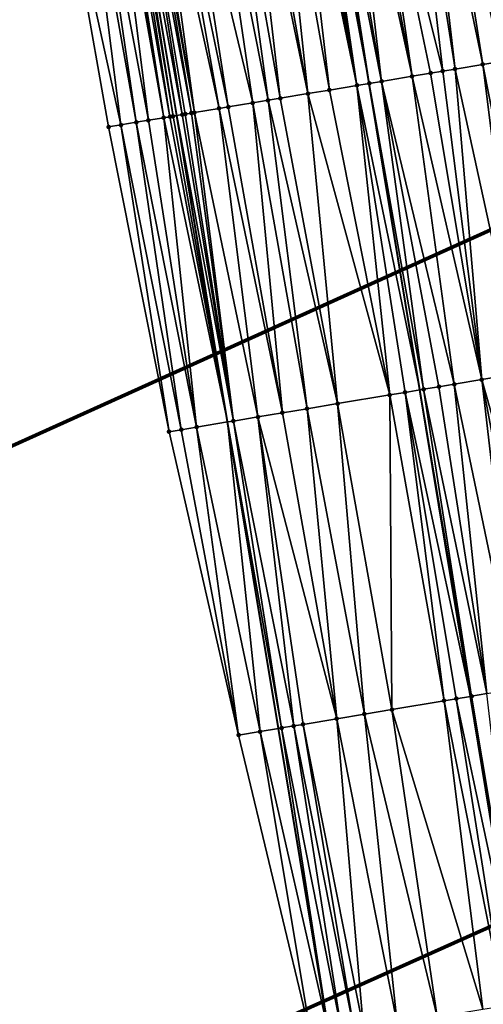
# Model space of a CAD drawing. Header units: feet. Extents: x 2004186 to 2014793, y 836912 to 864902.
# Tile 22 of 256: x 2010908 to 2010938, y 837521 to 837585. Entities that reach past the tile are written whole.
import ezdxf

# ---------------------------------------------------------------- set-up
doc = ezdxf.new("R2010")
doc.units = ezdxf.units.FT
doc.header["$LTSCALE"] = 100
doc.header["$MEASUREMENT"] = 0
for name, color, linetype, lineweight in [('EP_Travel Lane', 5, 'Continuous', 40), ('GPL_Skip Line', 2, 'Continuous', 40), ('Notes', 4, 'Continuous', 0), ('Road Shots', 4, 'Continuous', 200), ('Road X-Section', 30, 'Continuous', 13)]:
    doc.layers.add(name, color=color, linetype=linetype, lineweight=lineweight)
doc.layers.add('I-77 SB_MM21-27-Surface-Border', color=7, linetype='Continuous')
doc.layers.add('I-77 SB_MM21-27-Surface-TIN', color=7, linetype='Continuous')

msp = doc.modelspace()

# ---------------------------------------------------------------- linework, layer by layer
at = {"layer": 'EP_Travel Lane'}
msp.add_polyline3d([(2010934.595256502, 837479.98617953, 351.5095648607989), (2010931.323510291, 837499.6887001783, 351.5417266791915), (2010928.054911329, 837519.4116545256, 351.5530203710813), (2010924.784996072, 837539.1425514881, 351.5613561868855), (2010921.515091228, 837558.8733856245, 351.5376361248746), (2010918.245373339, 837578.6030916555, 351.493006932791), (2010914.975484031, 837598.3338320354, 351.4344561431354), (2010911.705569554, 837618.0647242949, 351.3855300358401), (2010908.435665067, 837637.7955562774, 351.3342237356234), (2010905.162015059, 837657.5489889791, 351.2770299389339), (2010901.890544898, 837677.2892683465, 351.1922189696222), (2010898.620572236, 837697.0205116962, 351.1196081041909), (2010895.352726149, 837716.7389231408, 351.0112128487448), (2010892.082841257, 837736.4696368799, 350.9209208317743), (2010888.813325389, 837756.1981239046, 350.8189200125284), (2010885.543807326, 837775.9266241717, 350.6922264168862)], dxfattribs=at)
at = {"layer": 'GPL_Skip Line'}
msp.add_polyline3d([(2010946.897765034, 837482.0225413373, 351.7877070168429), (2010943.645469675, 837501.7424941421, 351.8006070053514), (2010940.391590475, 837521.4720504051, 351.8050462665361), (2010937.137066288, 837541.2055174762, 351.8023255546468), (2010933.882546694, 837560.9389566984, 351.8016313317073), (2010930.615729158, 837580.6697975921, 351.7622601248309), (2010927.343612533, 837600.4002125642, 351.7057368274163), (2010924.070395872, 837620.130545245, 351.6655282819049), (2010920.797191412, 837639.8608043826, 351.6059830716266), (2010917.522157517, 837659.6020910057, 351.5433432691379), (2010914.248178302, 837679.3370202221, 351.4728616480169), (2010910.974966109, 837699.0673259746, 351.3733030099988), (2010907.701997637, 837718.7915268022, 351.2996985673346), (2010904.425841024, 837738.520959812, 351.1721245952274), (2010901.149288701, 837758.2493917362, 351.077696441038), (2010897.872761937, 837777.977667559, 350.930704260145)], dxfattribs=at)
at = {"layer": 'I-77 SB_MM21-27-Surface-Border', "color": 3, "linetype": 'ByBlock', "lineweight": -2}
msp.add_polyline3d([(2010934.095683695, 837479.9034819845, 351.5309226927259), (2010931.06335951, 837499.6453453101, 351.5206884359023), (2010926.899782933, 837519.2187313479, 351.5075463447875), (2010922.224280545, 837538.7148753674, 351.4738152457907), (2010917.746058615, 837558.2438892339, 351.4262839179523), (2010913.859885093, 837577.870273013, 351.3438778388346), (2010910.36802058, 837597.5639048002, 351.2805386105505), (2010907.07338901, 837617.290690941, 351.2332985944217), (2010903.581510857, 837636.9844043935, 351.1643933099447), (2010900.498234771, 837656.7741057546, 351.107022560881), (2010897.424138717, 837676.5488722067, 351.0348253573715), (2010894.353970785, 837696.313417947, 350.9750286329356), (2010891.481363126, 837716.0952570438, 350.8900562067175), (2010889.586048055, 837736.0545136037, 350.8431111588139), (2010886.30749282, 837755.7813002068, 350.7307094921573), (2010883.818105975, 837775.6392728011, 350.6272637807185), (2010882.155285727, 837795.6378595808, 350.543352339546)], dxfattribs=at)
at = {"layer": 'I-77 SB_MM21-27-Surface-TIN', "color": 128, "linetype": 'ByBlock', "lineweight": -2}
for points in [[(2010937.985215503, 837602.1780729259, 351.9155998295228), (2010936.012558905, 837601.8484883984, 351.8698282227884), (2010941.082558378, 837582.4184662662, 351.9836764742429)], [(2010933.053567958, 837601.3541478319, 351.8147990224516), (2010930.489112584, 837600.9256987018, 351.759342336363), (2010935.361848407, 837581.462706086, 351.8570207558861)], [(2010933.842633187, 837601.4859661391, 351.8272749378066), (2010933.053567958, 837601.3541478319, 351.8147990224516), (2010936.15091073, 837581.5945417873, 351.8771646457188)], [(2010933.053567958, 837601.3541478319, 351.8147990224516), (2010935.361848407, 837581.462706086, 351.8570207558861), (2010936.15091073, 837581.5945417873, 351.8771646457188)], [(2010934.828963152, 837601.6507484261, 351.8464074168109), (2010933.842633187, 837601.4859661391, 351.8272749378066), (2010937.926305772, 837581.8911432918, 351.9110029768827)], [(2010933.842633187, 837601.4859661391, 351.8272749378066), (2010936.15091073, 837581.5945417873, 351.8771646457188), (2010937.926305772, 837581.8911432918, 351.9110029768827)], [(2010936.012558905, 837601.8484883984, 351.8698282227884), (2010934.828963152, 837601.6507484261, 351.8464074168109), (2010939.109900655, 837582.0888884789, 351.9378856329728)], [(2010934.828963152, 837601.6507484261, 351.8464074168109), (2010937.926305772, 837581.8911432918, 351.9110029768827), (2010939.109900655, 837582.0888884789, 351.9378856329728)], [(2010936.012558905, 837601.8484883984, 351.8698282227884), (2010939.109900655, 837582.0888884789, 351.9378856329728), (2010941.082558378, 837582.4184662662, 351.9836764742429)], [(2010929.108248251, 837600.6950177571, 351.7379204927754), (2010928.121916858, 837600.5302440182, 351.7220040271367), (2010931.416525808, 837580.8035933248, 351.7824991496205)], [(2010929.700048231, 837600.7938751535, 351.7448946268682), (2010929.108248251, 837600.6950177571, 351.7379204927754), (2010933.389188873, 837581.133139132, 351.8155467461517)], [(2010929.108248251, 837600.6950177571, 351.7379204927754), (2010931.416525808, 837580.8035933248, 351.7824991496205), (2010933.389188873, 837581.133139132, 351.8155467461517)], [(2010930.489112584, 837600.9256987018, 351.759342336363), (2010929.700048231, 837600.7938751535, 351.7448946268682), (2010933.389188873, 837581.133139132, 351.8155467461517)], [(2010930.489112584, 837600.9256987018, 351.759342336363), (2010934.57278483, 837581.3308778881, 351.8398667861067), (2010935.361848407, 837581.462706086, 351.8570207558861)], [(2010930.489112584, 837600.9256987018, 351.759342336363), (2010933.389188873, 837581.133139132, 351.8155467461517), (2010934.57278483, 837581.3308778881, 351.8398667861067)], [(2010925.75472781, 837600.1347493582, 351.6696261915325), (2010924.571135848, 837599.9369866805, 351.6376633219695), (2010928.063008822, 837580.2433042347, 351.7019244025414)], [(2010926.149258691, 837600.2006688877, 351.6797677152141), (2010925.75472781, 837600.1347493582, 351.6696261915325), (2010929.838399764, 837580.5399302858, 351.7455440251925)], [(2010925.75472781, 837600.1347493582, 351.6696261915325), (2010928.063008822, 837580.2433042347, 351.7019244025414), (2010929.838399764, 837580.5399302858, 351.7455440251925)], [(2010926.543791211, 837600.2665786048, 351.6862176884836), (2010926.149258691, 837600.2006688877, 351.6797677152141), (2010929.838399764, 837580.5399302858, 351.7455440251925)], [(2010926.93832075, 837600.332506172, 351.6993830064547), (2010926.543791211, 837600.2665786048, 351.6862176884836), (2010929.838399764, 837580.5399302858, 351.7455440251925)], [(2010926.93832075, 837600.332506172, 351.6993830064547), (2010930.615729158, 837580.6697975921, 351.7622601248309), (2010927.343612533, 837600.4002125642, 351.7057368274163)], [(2010926.93832075, 837600.332506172, 351.6993830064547), (2010929.838399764, 837580.5399302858, 351.7455440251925), (2010930.615729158, 837580.6697975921, 351.7622601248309)], [(2010927.530119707, 837600.4313696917, 351.7086607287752), (2010927.343612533, 837600.4002125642, 351.7057368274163), (2010930.627463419, 837580.6717580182, 351.7625124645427)], [(2010930.627463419, 837580.6717580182, 351.7625124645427), (2010927.343612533, 837600.4002125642, 351.7057368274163), (2010930.615729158, 837580.6697975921, 351.7622601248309)], [(2010928.121916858, 837600.5302440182, 351.7220040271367), (2010927.530119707, 837600.4313696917, 351.7086607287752), (2010931.416525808, 837580.8035933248, 351.7824991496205)], [(2010927.530119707, 837600.4313696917, 351.7086607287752), (2010930.627463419, 837580.6717580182, 351.7625124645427), (2010931.416525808, 837580.8035933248, 351.7824991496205)], [(2010921.414879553, 837599.4096857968, 351.5773554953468), (2010920.231281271, 837599.2119609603, 351.5596288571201), (2010924.117687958, 837579.5841810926, 351.6232663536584)], [(2010922.598475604, 837599.607423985, 351.6001052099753), (2010921.414879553, 837599.4096857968, 351.5773554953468), (2010924.906753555, 837579.7159971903, 351.6355987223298)], [(2010921.414879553, 837599.4096857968, 351.5773554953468), (2010924.117687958, 837579.5841810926, 351.6232663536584), (2010924.906753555, 837579.7159971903, 351.6355987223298)], [(2010923.19027264, 837599.7062990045, 351.6137092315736), (2010922.598475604, 837599.607423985, 351.6001052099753), (2010926.682146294, 837580.012612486, 351.6749325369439)], [(2010922.598475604, 837599.607423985, 351.6001052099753), (2010924.906753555, 837579.7159971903, 351.6355987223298), (2010926.682146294, 837580.012612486, 351.6749325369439)], [(2010924.571135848, 837599.9369866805, 351.6376633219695), (2010923.19027264, 837599.7062990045, 351.6137092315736), (2010926.682146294, 837580.012612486, 351.6749325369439)], [(2010924.571135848, 837599.9369866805, 351.6376633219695), (2010926.682146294, 837580.012612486, 351.6749325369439), (2010928.063008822, 837580.2433042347, 351.7019244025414)], [(2010917.469554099, 837598.7505901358, 351.5134238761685), (2010916.680488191, 837598.6187758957, 351.5024779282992), (2010920.961427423, 837579.0569055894, 351.5695089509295)], [(2010918.45588612, 837598.9153601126, 351.5279251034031), (2010917.469554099, 837598.7505901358, 351.5134238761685), (2010921.553225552, 837579.1557740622, 351.5813081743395)], [(2010917.469554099, 837598.7505901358, 351.5134238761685), (2010920.961427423, 837579.0569055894, 351.5695089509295), (2010921.553225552, 837579.1557740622, 351.5813081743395)], [(2010920.231281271, 837599.2119609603, 351.5596288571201), (2010918.45588612, 837598.9153601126, 351.5279251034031), (2010923.131356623, 837579.4194070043, 351.6062704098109)], [(2010918.45588612, 837598.9153601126, 351.5279251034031), (2010921.553225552, 837579.1557740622, 351.5813081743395), (2010923.131356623, 837579.4194070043, 351.6062704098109)], [(2010920.231281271, 837599.2119609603, 351.5596288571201), (2010923.131356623, 837579.4194070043, 351.6062704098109), (2010924.117687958, 837579.5841810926, 351.6232663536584)], [(2010913.918780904, 837598.1572859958, 351.4114757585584), (2010912.735195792, 837597.9594823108, 351.3640855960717), (2010916.424330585, 837578.2987813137, 351.426189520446)], [(2010914.116045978, 837598.190247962, 351.4173747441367), (2010913.918780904, 837598.1572859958, 351.4114757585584), (2010917.410654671, 837578.4635988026, 351.4604794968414)], [(2010913.918780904, 837598.1572859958, 351.4114757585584), (2010916.424330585, 837578.2987813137, 351.426189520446), (2010917.410654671, 837578.4635988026, 351.4604794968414)], [(2010914.313312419, 837598.2232017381, 351.4201924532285), (2010914.116045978, 837598.190247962, 351.4173747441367), (2010917.410654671, 837578.4635988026, 351.4604794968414)], [(2010914.707846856, 837598.289099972, 351.4223223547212), (2010914.313312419, 837598.2232017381, 351.4201924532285), (2010917.805185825, 837578.5295167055, 351.4705722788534)], [(2010914.313312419, 837598.2232017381, 351.4201924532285), (2010917.410654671, 837578.4635988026, 351.4604794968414), (2010917.805185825, 837578.5295167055, 351.4705722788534)], [(2010914.90511097, 837598.3220676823, 351.4303822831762), (2010914.707846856, 837598.289099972, 351.4223223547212), (2010918.002450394, 837578.5624816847, 351.4780205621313)], [(2010914.707846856, 837598.289099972, 351.4223223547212), (2010917.805185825, 837578.5295167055, 351.4705722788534), (2010918.002450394, 837578.5624816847, 351.4780205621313)], [(2010914.90511097, 837598.3220676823, 351.4303822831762), (2010918.245373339, 837578.6030916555, 351.493006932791), (2010914.975484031, 837598.3338320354, 351.4344561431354)], [(2010914.90511097, 837598.3220676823, 351.4303822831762), (2010918.002450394, 837578.5624816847, 351.4780205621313), (2010918.245373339, 837578.6030916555, 351.493006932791)], [(2010915.496898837, 837598.4209976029, 351.4646405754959), (2010914.975484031, 837598.3338320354, 351.4344561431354), (2010918.594238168, 837578.6614121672, 351.5145290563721)], [(2010918.594238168, 837578.6614121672, 351.5145290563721), (2010914.975484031, 837598.3338320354, 351.4344561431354), (2010918.245373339, 837578.6030916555, 351.493006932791)], [(2010915.891425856, 837598.4869402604, 351.4834830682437), (2010915.496898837, 837598.4209976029, 351.4646405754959), (2010919.186030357, 837578.7603162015, 351.5404987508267)], [(2010915.496898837, 837598.4209976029, 351.4646405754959), (2010918.791501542, 837578.6943843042, 351.5248295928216), (2010919.186030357, 837578.7603162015, 351.5404987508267)], [(2010915.496898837, 837598.4209976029, 351.4646405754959), (2010918.594238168, 837578.6614121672, 351.5145290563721), (2010918.791501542, 837578.6943843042, 351.5248295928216)], [(2010916.088690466, 837598.5199049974, 351.4904244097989), (2010915.891425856, 837598.4869402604, 351.4834830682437), (2010919.3832955, 837578.7932777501, 351.5465800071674)], [(2010915.891425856, 837598.4869402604, 351.4834830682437), (2010919.186030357, 837578.7603162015, 351.5404987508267), (2010919.3832955, 837578.7932777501, 351.5465800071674)], [(2010916.680488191, 837598.6187758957, 351.5024779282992), (2010916.088690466, 837598.5199049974, 351.4904244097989), (2010919.3832955, 837578.7932777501, 351.5465800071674)], [(2010916.680488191, 837598.6187758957, 351.5024779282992), (2010919.3832955, 837578.7932777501, 351.5465800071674), (2010920.961427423, 837579.0569055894, 351.5695089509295)], [(2010912.143401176, 837597.8605928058, 351.345031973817), (2010910.36802058, 837597.5639048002, 351.2805386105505), (2010914.648945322, 837578.0021212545, 351.3690187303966)], [(2010914.648945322, 837578.0021212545, 351.3690187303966), (2010910.36802058, 837597.5639048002, 351.2805386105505), (2010913.859885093, 837577.870273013, 351.3438778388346)], [(2010912.735195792, 837597.9594823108, 351.3640855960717), (2010912.143401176, 837597.8605928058, 351.345031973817), (2010915.635269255, 837578.1669396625, 351.4036748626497)], [(2010912.143401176, 837597.8605928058, 351.345031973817), (2010914.648945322, 837578.0021212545, 351.3690187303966), (2010915.635269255, 837578.1669396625, 351.4036748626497)], [(2010912.735195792, 837597.9594823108, 351.3640855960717), (2010915.635269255, 837578.1669396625, 351.4036748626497), (2010916.424330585, 837578.2987813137, 351.426189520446)], [(2010937.926305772, 837581.8911432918, 351.9110029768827), (2010936.15091073, 837581.5945417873, 351.8771646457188), (2010940.431829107, 837562.0327963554, 351.9438212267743)], [(2010939.109900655, 837582.0888884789, 351.9378856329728), (2010937.926305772, 837581.8911432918, 351.9110029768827), (2010941.812702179, 837562.2634249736, 351.9721785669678)], [(2010937.926305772, 837581.8911432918, 351.9110029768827), (2010940.431829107, 837562.0327963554, 351.9438212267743), (2010941.812702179, 837562.2634249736, 351.9721785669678)], [(2010933.389188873, 837581.133139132, 351.8155467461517), (2010931.416525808, 837580.8035933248, 351.7824991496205), (2010936.091942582, 837561.307961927, 351.8446741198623)], [(2010934.57278483, 837581.3308778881, 351.8398667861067), (2010933.389188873, 837581.133139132, 351.8155467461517), (2010937.867350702, 837561.6044851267, 351.8853846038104)], [(2010933.389188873, 837581.133139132, 351.8155467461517), (2010936.091942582, 837561.307961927, 351.8446741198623), (2010937.867350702, 837561.6044851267, 351.8853846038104)], [(2010935.361848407, 837581.462706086, 351.8570207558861), (2010934.57278483, 837581.3308778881, 351.8398667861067), (2010937.867350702, 837561.6044851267, 351.8853846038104)], [(2010936.15091073, 837581.5945417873, 351.8771646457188), (2010935.361848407, 837581.462706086, 351.8570207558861), (2010937.867350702, 837561.6044851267, 351.8853846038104)], [(2010936.15091073, 837581.5945417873, 351.8771646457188), (2010937.867350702, 837561.6044851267, 351.8853846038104), (2010940.431829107, 837562.0327963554, 351.9438212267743)], [(2010929.838399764, 837580.5399302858, 351.7455440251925), (2010928.063008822, 837580.2433042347, 351.7019244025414), (2010931.949323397, 837560.6160758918, 351.7584891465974)], [(2010929.838399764, 837580.5399302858, 351.7455440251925), (2010933.882546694, 837560.9389566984, 351.8016313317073), (2010930.615729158, 837580.6697975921, 351.7622601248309)], [(2010929.838399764, 837580.5399302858, 351.7455440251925), (2010932.93566123, 837560.7808110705, 351.7815233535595), (2010933.882546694, 837560.9389566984, 351.8016313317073)], [(2010929.838399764, 837580.5399302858, 351.7455440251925), (2010931.949323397, 837560.6160758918, 351.7584891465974), (2010932.93566123, 837560.7808110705, 351.7815233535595)], [(2010930.627463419, 837580.6717580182, 351.7625124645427), (2010930.615729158, 837580.6697975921, 351.7622601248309), (2010933.882546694, 837560.9389566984, 351.8016313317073)], [(2010931.416525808, 837580.8035933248, 351.7824991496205), (2010930.627463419, 837580.6717580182, 351.7625124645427), (2010934.119266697, 837560.9784928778, 351.8066582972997)], [(2010930.627463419, 837580.6717580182, 351.7625124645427), (2010933.882546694, 837560.9389566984, 351.8016313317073), (2010934.119266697, 837560.9784928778, 351.8066582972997)], [(2010931.416525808, 837580.8035933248, 351.7824991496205), (2010935.105604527, 837561.1432280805, 351.8298396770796), (2010936.091942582, 837561.307961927, 351.8446741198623)], [(2010931.416525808, 837580.8035933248, 351.7824991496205), (2010934.119266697, 837560.9784928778, 351.8066582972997), (2010935.105604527, 837561.1432280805, 351.8298396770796)], [(2010926.682146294, 837580.012612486, 351.6749325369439), (2010924.906753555, 837579.7159971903, 351.6355987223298), (2010928.595774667, 837560.0559768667, 351.6837598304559)], [(2010928.063008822, 837580.2433042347, 351.7019244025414), (2010926.682146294, 837580.012612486, 351.6749325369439), (2010931.949323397, 837560.6160758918, 351.7584891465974)], [(2010926.682146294, 837580.012612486, 351.6749325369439), (2010928.595774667, 837560.0559768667, 351.6837598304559), (2010931.949323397, 837560.6160758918, 351.7584891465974)], [(2010921.553225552, 837579.1557740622, 351.5813081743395), (2010920.961427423, 837579.0569055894, 351.5695089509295), (2010925.044957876, 837559.4629337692, 351.622657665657)], [(2010923.131356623, 837579.4194070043, 351.6062704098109), (2010921.553225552, 837579.1557740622, 351.5813081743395), (2010925.044957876, 837559.4629337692, 351.622657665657)], [(2010924.117687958, 837579.5841810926, 351.6232663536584), (2010923.131356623, 837579.4194070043, 351.6062704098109), (2010926.623098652, 837559.7265086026, 351.6505722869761)], [(2010923.131356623, 837579.4194070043, 351.6062704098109), (2010925.044957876, 837559.4629337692, 351.622657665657), (2010926.623098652, 837559.7265086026, 351.6505722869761)], [(2010924.906753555, 837579.7159971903, 351.6355987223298), (2010924.117687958, 837579.5841810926, 351.6232663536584), (2010928.595774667, 837560.0559768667, 351.6837598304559)], [(2010924.117687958, 837579.5841810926, 351.6232663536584), (2010926.623098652, 837559.7265086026, 351.6505722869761), (2010928.595774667, 837560.0559768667, 351.6837598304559)], [(2010917.410654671, 837578.4635988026, 351.4604794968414), (2010916.424330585, 837578.2987813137, 351.426189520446), (2010919.521466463, 837558.5404140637, 351.4770243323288)], [(2010917.805185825, 837578.5295167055, 351.4705722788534), (2010917.410654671, 837578.4635988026, 351.4604794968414), (2010921.515091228, 837558.8733856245, 351.5376361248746)], [(2010917.410654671, 837578.4635988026, 351.4604794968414), (2010919.521466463, 837558.5404140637, 351.4770243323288), (2010921.515091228, 837558.8733856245, 351.5376361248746)], [(2010918.002450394, 837578.5624816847, 351.4780205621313), (2010917.805185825, 837578.5295167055, 351.4705722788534), (2010921.515091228, 837558.8733856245, 351.5376361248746)], [(2010918.002450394, 837578.5624816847, 351.4780205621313), (2010921.515091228, 837558.8733856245, 351.5376361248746), (2010918.245373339, 837578.6030916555, 351.493006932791)], [(2010918.594238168, 837578.6614121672, 351.5145290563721), (2010918.245373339, 837578.6030916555, 351.493006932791), (2010921.888676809, 837558.9357812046, 351.5489941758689)], [(2010921.888676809, 837558.9357812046, 351.5489941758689), (2010918.245373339, 837578.6030916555, 351.493006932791), (2010921.515091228, 837558.8733856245, 351.5376361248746)], [(2010918.791501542, 837578.6943843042, 351.5248295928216), (2010918.594238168, 837578.6614121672, 351.5145290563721), (2010921.888676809, 837558.9357812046, 351.5489941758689)], [(2010919.186030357, 837578.7603162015, 351.5404987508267), (2010918.791501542, 837578.6943843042, 351.5248295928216), (2010921.888676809, 837558.9357812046, 351.5489941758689)], [(2010919.3832955, 837578.7932777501, 351.5465800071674), (2010919.186030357, 837578.7603162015, 351.5404987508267), (2010921.888676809, 837558.9357812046, 351.5489941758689)], [(2010920.961427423, 837579.0569055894, 351.5695089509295), (2010919.3832955, 837578.7932777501, 351.5465800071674), (2010923.466817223, 837559.1993582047, 351.5902436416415)], [(2010919.3832955, 837578.7932777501, 351.5465800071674), (2010921.888676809, 837558.9357812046, 351.5489941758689), (2010923.466817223, 837559.1993582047, 351.5902436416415)], [(2010920.961427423, 837579.0569055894, 351.5695089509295), (2010923.466817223, 837559.1993582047, 351.5902436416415), (2010925.044957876, 837559.4629337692, 351.622657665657)], [(2010914.648945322, 837578.0021212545, 351.3690187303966), (2010913.859885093, 837577.870273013, 351.3438778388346), (2010917.746058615, 837558.2438892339, 351.4262839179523)], [(2010915.635269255, 837578.1669396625, 351.4036748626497), (2010914.648945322, 837578.0021212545, 351.3690187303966), (2010918.535128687, 837558.3756785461, 351.4519054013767)], [(2010914.648945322, 837578.0021212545, 351.3690187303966), (2010917.746058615, 837558.2438892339, 351.4262839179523), (2010918.535128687, 837558.3756785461, 351.4519054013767)], [(2010916.424330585, 837578.2987813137, 351.426189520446), (2010915.635269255, 837578.1669396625, 351.4036748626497), (2010919.521466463, 837558.5404140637, 351.4770243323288)], [(2010915.635269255, 837578.1669396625, 351.4036748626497), (2010918.535128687, 837558.3756785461, 351.4519054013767), (2010919.521466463, 837558.5404140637, 351.4770243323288)], [(2010940.431829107, 837562.0327963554, 351.9438212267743), (2010937.867350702, 837561.6044851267, 351.8853846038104), (2010943.331920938, 837542.2401437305, 351.9270588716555)], [(2010937.867350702, 837561.6044851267, 351.8853846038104), (2010936.091942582, 837561.307961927, 351.8446741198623), (2010940.175638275, 837541.7130007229, 351.8571145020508)], [(2010937.867350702, 837561.6044851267, 351.8853846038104), (2010941.556511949, 837541.9436257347, 351.8861466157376), (2010943.331920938, 837542.2401437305, 351.9270588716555)], [(2010937.867350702, 837561.6044851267, 351.8853846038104), (2010940.175638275, 837541.7130007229, 351.8571145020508), (2010941.556511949, 837541.9436257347, 351.8861466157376)], [(2010932.93566123, 837560.7808110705, 351.7815233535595), (2010931.949323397, 837560.6160758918, 351.7584891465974), (2010935.441214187, 837540.922286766, 351.7682964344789)], [(2010932.93566123, 837560.7808110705, 351.7815233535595), (2010937.137066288, 837541.2055174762, 351.8023255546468), (2010933.882546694, 837560.9389566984, 351.8016313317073)], [(2010932.93566123, 837560.7808110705, 351.7815233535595), (2010936.230284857, 837541.054072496, 351.7851424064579), (2010937.137066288, 837541.2055174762, 351.8023255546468)], [(2010932.93566123, 837560.7808110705, 351.7815233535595), (2010935.441214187, 837540.922286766, 351.7682964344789), (2010936.230284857, 837541.054072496, 351.7851424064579)], [(2010934.119266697, 837560.9784928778, 351.8066582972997), (2010933.882546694, 837560.9389566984, 351.8016313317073), (2010937.216623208, 837541.2188045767, 351.8038331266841)], [(2010937.216623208, 837541.2188045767, 351.8038331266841), (2010933.882546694, 837560.9389566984, 351.8016313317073), (2010937.137066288, 837541.2055174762, 351.8023255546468)], [(2010935.105604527, 837561.1432280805, 351.8298396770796), (2010934.119266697, 837560.9784928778, 351.8066582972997), (2010938.202961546, 837541.3835367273, 351.8245515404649)], [(2010934.119266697, 837560.9784928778, 351.8066582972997), (2010937.216623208, 837541.2188045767, 351.8038331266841), (2010938.202961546, 837541.3835367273, 351.8245515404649)], [(2010936.091942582, 837561.307961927, 351.8446741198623), (2010935.105604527, 837561.1432280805, 351.8298396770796), (2010938.202961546, 837541.3835367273, 351.8245515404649)], [(2010936.091942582, 837561.307961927, 351.8446741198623), (2010938.202961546, 837541.3835367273, 351.8245515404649), (2010940.175638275, 837541.7130007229, 351.8571145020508)], [(2010931.949323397, 837560.6160758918, 351.7584891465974), (2010928.595774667, 837560.0559768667, 351.6837598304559), (2010932.087663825, 837540.3621975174, 351.6996952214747)], [(2010931.949323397, 837560.6160758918, 351.7584891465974), (2010932.087663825, 837540.3621975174, 351.6996952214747), (2010935.441214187, 837540.922286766, 351.7682964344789)], [(2010925.044957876, 837559.4629337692, 351.622657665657), (2010923.466817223, 837559.1993582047, 351.5902436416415), (2010928.536845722, 837539.7691622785, 351.6397239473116)], [(2010926.623098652, 837559.7265086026, 351.6505722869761), (2010925.044957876, 837559.4629337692, 351.622657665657), (2010928.536845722, 837539.7691622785, 351.6397239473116)], [(2010928.595774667, 837560.0559768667, 351.6837598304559), (2010926.623098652, 837559.7265086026, 351.6505722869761), (2010930.312254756, 837540.0656800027, 351.6727501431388)], [(2010926.623098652, 837559.7265086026, 351.6505722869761), (2010928.536845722, 837539.7691622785, 351.6397239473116), (2010930.312254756, 837540.0656800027, 351.6727501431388)], [(2010928.595774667, 837560.0559768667, 351.6837598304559), (2010930.312254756, 837540.0656800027, 351.6727501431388), (2010932.087663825, 837540.3621975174, 351.6996952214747)], [(2010919.521466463, 837558.5404140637, 351.4770243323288), (2010923.6051541, 837538.9455010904, 351.5234994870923), (2010921.515091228, 837558.8733856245, 351.5376361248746)], [(2010921.888676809, 837558.9357812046, 351.5489941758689), (2010921.515091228, 837558.8733856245, 351.5376361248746), (2010924.986027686, 837539.1761266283, 351.5678065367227)], [(2010923.6051541, 837538.9455010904, 351.5234994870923), (2010924.784996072, 837539.1425514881, 351.5613561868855), (2010921.515091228, 837558.8733856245, 351.5376361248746)], [(2010924.986027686, 837539.1761266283, 351.5678065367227), (2010921.515091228, 837558.8733856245, 351.5376361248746), (2010924.784996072, 837539.1425514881, 351.5613561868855)], [(2010923.466817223, 837559.1993582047, 351.5902436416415), (2010921.888676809, 837558.9357812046, 351.5489941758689), (2010925.775098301, 837539.3079126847, 351.5941385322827)], [(2010921.888676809, 837558.9357812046, 351.5489941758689), (2010924.986027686, 837539.1761266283, 351.5678065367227), (2010925.775098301, 837539.3079126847, 351.5941385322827)], [(2010923.466817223, 837559.1993582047, 351.5902436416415), (2010926.366901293, 837539.406752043, 351.6085376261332), (2010928.536845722, 837539.7691622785, 351.6397239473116)], [(2010923.466817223, 837559.1993582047, 351.5902436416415), (2010925.775098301, 837539.3079126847, 351.5941385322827), (2010926.366901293, 837539.406752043, 351.6085376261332)], [(2010918.535128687, 837558.3756785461, 351.4519054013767), (2010917.746058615, 837558.2438892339, 351.4262839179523), (2010922.224280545, 837538.7148753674, 351.4738152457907)], [(2010919.521466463, 837558.5404140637, 351.4770243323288), (2010918.535128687, 837558.3756785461, 351.4519054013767), (2010922.224280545, 837538.7148753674, 351.4738152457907)], [(2010919.521466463, 837558.5404140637, 351.4770243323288), (2010922.224280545, 837538.7148753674, 351.4738152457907), (2010923.6051541, 837538.9455010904, 351.5234994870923)], [(2010936.230284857, 837541.054072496, 351.7851424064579), (2010940.391590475, 837521.4720504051, 351.8050462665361), (2010937.137066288, 837541.2055174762, 351.8023255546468)], [(2010937.216623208, 837541.2188045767, 351.8038331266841), (2010937.137066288, 837541.2055174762, 351.8023255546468), (2010940.511251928, 837521.4920355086, 351.8071382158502)], [(2010940.511251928, 837521.4920355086, 351.8071382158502), (2010937.137066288, 837541.2055174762, 351.8023255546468), (2010940.391590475, 837521.4720504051, 351.8050462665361)], [(2010938.202961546, 837541.3835367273, 351.8245515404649), (2010937.216623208, 837541.2188045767, 351.8038331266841), (2010940.511251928, 837521.4920355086, 351.8071382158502)], [(2010935.441214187, 837540.922286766, 351.7682964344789), (2010932.087663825, 837540.3621975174, 351.6996952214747), (2010937.946772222, 837521.0637320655, 351.7576407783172)], [(2010936.230284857, 837541.054072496, 351.7851424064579), (2010935.441214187, 837540.922286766, 351.7682964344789), (2010939.327645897, 837521.2943570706, 351.7864461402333)], [(2010935.441214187, 837540.922286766, 351.7682964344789), (2010937.946772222, 837521.0637320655, 351.7576407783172), (2010939.327645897, 837521.2943570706, 351.7864461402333)], [(2010936.230284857, 837541.054072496, 351.7851424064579), (2010939.327645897, 837521.2943570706, 351.7864461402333), (2010940.391590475, 837521.4720504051, 351.8050462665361)], [(2010930.312254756, 837540.0656800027, 351.6727501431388), (2010928.536845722, 837539.7691622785, 351.6397239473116), (2010932.423277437, 837520.141232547, 351.6569909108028)], [(2010932.087663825, 837540.3621975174, 351.6996952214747), (2010930.312254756, 837540.0656800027, 351.6727501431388), (2010934.987757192, 837520.5695357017, 351.698107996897)], [(2010930.312254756, 837540.0656800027, 351.6727501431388), (2010932.423277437, 837520.141232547, 351.6569909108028), (2010934.987757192, 837520.5695357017, 351.698107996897)], [(2010932.087663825, 837540.3621975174, 351.6996952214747), (2010934.987757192, 837520.5695357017, 351.698107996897), (2010937.946772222, 837521.0637320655, 351.7576407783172)], [(2010924.986027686, 837539.1761266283, 351.5678065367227), (2010924.784996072, 837539.1425514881, 351.5613561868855), (2010928.054911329, 837519.4116545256, 351.5530203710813)], [(2010925.775098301, 837539.3079126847, 351.5941385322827), (2010924.986027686, 837539.1761266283, 351.5678065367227), (2010928.872459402, 837519.5481968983, 351.5852048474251)], [(2010924.986027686, 837539.1761266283, 351.5678065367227), (2010928.054911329, 837519.4116545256, 351.5530203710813), (2010928.872459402, 837519.5481968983, 351.5852048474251)], [(2010926.366901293, 837539.406752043, 351.6085376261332), (2010925.775098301, 837539.3079126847, 351.5941385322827), (2010929.661530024, 837519.6799829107, 351.6102385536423)], [(2010925.775098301, 837539.3079126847, 351.5941385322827), (2010928.872459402, 837519.5481968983, 351.5852048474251), (2010929.661530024, 837519.6799829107, 351.6102385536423)], [(2010928.536845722, 837539.7691622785, 351.6397239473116), (2010926.366901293, 837539.406752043, 351.6085376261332), (2010930.253333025, 837519.7788222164, 351.6231004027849)], [(2010926.366901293, 837539.406752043, 351.6085376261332), (2010929.661530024, 837519.6799829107, 351.6102385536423), (2010930.253333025, 837519.7788222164, 351.6231004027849)], [(2010928.536845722, 837539.7691622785, 351.6397239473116), (2010930.253333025, 837519.7788222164, 351.6231004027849), (2010932.423277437, 837520.141232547, 351.6569909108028)], [(2010923.6051541, 837538.9455010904, 351.5234994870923), (2010922.224280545, 837538.7148753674, 351.4738152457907), (2010926.899782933, 837519.2187313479, 351.5075463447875)], [(2010923.6051541, 837538.9455010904, 351.5234994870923), (2010928.054911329, 837519.4116545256, 351.5530203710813), (2010924.784996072, 837539.1425514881, 351.5613561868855)], [(2010923.6051541, 837538.9455010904, 351.5234994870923), (2010926.899782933, 837519.2187313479, 351.5075463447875), (2010928.054911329, 837519.4116545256, 351.5530203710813)]]:
    msp.add_3dface(points, dxfattribs=at)
at = {"layer": 'Notes', "lineweight": 100}
for p, q in [((2010853.476190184, 837532.9090052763, -9435.34587998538), (2011144.384610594, 837664.1338422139, -9435.34587998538)), ((2010860.31104294, 837491.4470861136, -9435.34587998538), (2011146.093323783, 837619.2523833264, -9435.34587998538))]:
    msp.add_line(p, q, dxfattribs=at)
at = {"layer": 'Road Shots', "lineweight": 100}
for p in [(2010937.926305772, 837581.8911432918, 351.9110029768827), (2010933.389188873, 837581.133139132, 351.8155467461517), (2010934.57278483, 837581.3308778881, 351.8398667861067), (2010935.361848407, 837581.462706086, 351.8570207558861), (2010936.15091073, 837581.5945417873, 351.8771646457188), (2010929.838399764, 837580.5399302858, 351.7455440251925), (2010930.627463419, 837580.6717580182, 351.7625124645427), (2010931.416525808, 837580.8035933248, 351.7824991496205), (2010926.682146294, 837580.012612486, 351.6749325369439), (2010928.063008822, 837580.2433042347, 351.7019244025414), (2010921.553225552, 837579.1557740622, 351.5813081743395), (2010923.131356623, 837579.4194070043, 351.6062704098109), (2010924.117687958, 837579.5841810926, 351.6232663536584), (2010924.906753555, 837579.7159971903, 351.6355987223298), (2010917.410654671, 837578.4635988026, 351.4604794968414), (2010917.805185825, 837578.5295167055, 351.4705722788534), (2010918.002450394, 837578.5624816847, 351.4780205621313), (2010918.594238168, 837578.6614121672, 351.5145290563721), (2010918.791501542, 837578.6943843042, 351.5248295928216), (2010919.186030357, 837578.7603162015, 351.5404987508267), (2010919.3832955, 837578.7932777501, 351.5465800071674), (2010920.961427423, 837579.0569055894, 351.5695089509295), (2010913.859885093, 837577.870273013, 351.3438778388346), (2010914.648945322, 837578.0021212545, 351.3690187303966), (2010915.635269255, 837578.1669396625, 351.4036748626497), (2010916.424330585, 837578.2987813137, 351.426189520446), (2010937.867350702, 837561.6044851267, 351.8853846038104), (2010932.93566123, 837560.7808110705, 351.7815233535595), (2010934.119266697, 837560.9784928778, 351.8066582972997), (2010935.105604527, 837561.1432280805, 351.8298396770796), (2010936.091942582, 837561.307961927, 351.8446741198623), (2010931.949323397, 837560.6160758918, 351.7584891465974), (2010925.044957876, 837559.4629337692, 351.622657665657), (2010926.623098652, 837559.7265086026, 351.6505722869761), (2010928.595774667, 837560.0559768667, 351.6837598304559), (2010921.888676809, 837558.9357812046, 351.5489941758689), (2010923.466817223, 837559.1993582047, 351.5902436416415), (2010917.746058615, 837558.2438892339, 351.4262839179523), (2010918.535128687, 837558.3756785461, 351.4519054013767), (2010919.521466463, 837558.5404140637, 351.4770243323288), (2010937.216623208, 837541.2188045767, 351.8038331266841), (2010935.441214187, 837540.922286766, 351.7682964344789), (2010936.230284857, 837541.054072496, 351.7851424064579), (2010930.312254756, 837540.0656800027, 351.6727501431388), (2010932.087663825, 837540.3621975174, 351.6996952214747), (2010924.986027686, 837539.1761266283, 351.5678065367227), (2010925.775098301, 837539.3079126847, 351.5941385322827), (2010926.366901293, 837539.406752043, 351.6085376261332), (2010928.536845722, 837539.7691622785, 351.6397239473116), (2010922.224280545, 837538.7148753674, 351.4738152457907), (2010923.6051541, 837538.9455010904, 351.5234994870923)]:
    msp.add_point(p, dxfattribs=at)
at = {"layer": 'Road X-Section', "extrusion": (0.1647309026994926, -0.9863352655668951, 0.002544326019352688), "elevation": -494872.0417855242, "flags": 128}
msp.add_lwpolyline([(2121417.08128161, 1610.464902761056), (2121417.881281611, 1610.490043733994), (2121418.881281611, 1610.524699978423), (2121419.681281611, 1610.547214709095), (2121420.68128161, 1610.58150479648), (2121421.081281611, 1610.59159761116), (2121421.28128161, 1610.599045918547), (2121421.881281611, 1610.635554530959), (2121422.08128161, 1610.645855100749), (2121422.481281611, 1610.661524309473), (2121422.68128161, 1610.667605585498), (2121424.281281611, 1610.690534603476), (2121424.881281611, 1610.702333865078), (2121426.48128161, 1610.727296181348), (2121427.481281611, 1610.744292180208), (2121428.281281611, 1610.756624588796), (2121430.08128161, 1610.795958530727), (2121431.48128161, 1610.822950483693), (2121433.28128161, 1610.866570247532), (2121434.08128161, 1610.883538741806), (2121434.881281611, 1610.903525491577), (2121436.881281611, 1610.936573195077), (2121438.08128161, 1610.960893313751), (2121438.881281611, 1610.978047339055), (2121439.68128161, 1610.998191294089), (2121441.481281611, 1611.032029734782), (2121442.681281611, 1611.058912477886), (2121444.68128161, 1611.104703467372), (2121445.08128161, 1611.110665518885), (2121445.68128161, 1611.11206820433), (2121446.28128161, 1611.108707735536), (2121447.081281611, 1611.096896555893), (2121449.28128161, 1611.054997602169), (2121450.881281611, 1611.035867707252), (2121451.28128161, 1611.03006537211), (2121452.481281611, 1611.021641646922), (2121453.481281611, 1611.007567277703), (2121454.481281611, 1610.993602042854), (2121454.88128161, 1610.990870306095), (2121456.081281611, 1610.971169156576), (2121456.68128161, 1610.956270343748), (2121456.881281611, 1610.950949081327), (2121457.28128161, 1610.943858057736), (2121457.48128161, 1610.936973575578), (2121457.68128161, 1610.927432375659), (2121457.881281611, 1610.92261483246), (2121458.28128161, 1610.920594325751), (2121458.481281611, 1610.916803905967), (2121458.681281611, 1610.908621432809), (2121459.281281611, 1610.874916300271), (2121459.881281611, 1610.852208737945), (2121460.481281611, 1610.831163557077), (2121461.28128161, 1610.797735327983), (2121462.481281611, 1610.736955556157), (2121463.481281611, 1610.694652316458), (2121464.081281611, 1610.667219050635), (2121465.28128161, 1610.609024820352), (2121465.881281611, 1610.582150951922), (2121466.481281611, 1610.551788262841)], dxfattribs=at)
at = {"layer": 'Road X-Section', "extrusion": (0.1647314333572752, -0.9863384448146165, 0.0001647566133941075), "elevation": -494854.4751477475, "flags": 128}
msp.add_lwpolyline([(2121417.681126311, 432.9568372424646), (2121418.481126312, 432.9824587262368), (2121419.481126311, 433.0075776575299), (2121421.881126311, 433.0795475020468), (2121423.481126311, 433.1207969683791), (2121425.081126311, 433.1532109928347), (2121426.681126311, 433.1811256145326), (2121428.681126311, 433.2143131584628), (2121432.081126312, 433.2890424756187), (2121433.081126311, 433.3120766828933), (2121434.281126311, 433.3372116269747), (2121435.281126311, 433.3603930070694), (2121436.281126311, 433.3752274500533), (2121438.081126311, 433.4159379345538), (2121440.681126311, 433.474374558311), (2121442.081126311, 433.5027318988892), (2121443.081126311, 433.5238281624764), (2121444.681126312, 433.5514447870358), (2121445.281126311, 433.55612658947), (2121446.081126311, 433.549214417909), (2121446.681126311, 433.5462410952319), (2121447.481126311, 433.5350004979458), (2121449.081126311, 433.5062799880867), (2121449.881126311, 433.4955677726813), (2121452.281126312, 433.4671448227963), (2121454.881126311, 433.429025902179), (2121456.281126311, 433.403788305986), (2121456.881126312, 433.3882289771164), (2121457.281126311, 433.3830220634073), (2121457.481126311, 433.3781391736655), (2121457.681126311, 433.3757890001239), (2121458.081126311, 433.377541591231), (2121458.281126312, 433.3758994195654), (2121458.481126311, 433.3696038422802), (2121459.081126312, 433.3401550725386), (2121461.281126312, 433.2490911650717), (2121462.481126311, 433.1955536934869), (2121465.681126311, 433.050800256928), (2121466.281126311, 433.0212243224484)], dxfattribs=at)
at = {"layer": 'Road X-Section', "extrusion": (0.1647314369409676, -0.986338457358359, 3.491842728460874e-05), "elevation": -494834.5241528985, "flags": 128}
msp.add_lwpolyline([(2121418.881852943, 368.7526588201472), (2121420.281852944, 368.8023430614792), (2121421.681852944, 368.8466501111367), (2121422.481852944, 368.8729821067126), (2121423.081852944, 368.8873812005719), (2121425.281852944, 368.9185675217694), (2121427.081852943, 368.9515937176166), (2121428.881852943, 368.978538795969), (2121432.281852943, 369.047140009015), (2121433.081852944, 369.0639859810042), (2121434.081852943, 369.0826767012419), (2121435.081852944, 369.1033951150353), (2121437.081852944, 369.135958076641), (2121438.481852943, 369.1649901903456), (2121440.281852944, 369.2059024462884), (2121441.681852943, 369.2332382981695), (2121444.281852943, 369.2923416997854), (2121445.081852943, 369.3032254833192), (2121445.681852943, 369.3042546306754), (2121446.681852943, 369.294599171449), (2121447.881852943, 369.2735914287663), (2121449.281852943, 369.2454992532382), (2121453.681852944, 369.1902100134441), (2121454.881852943, 369.1747006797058), (2121455.881852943, 369.1617230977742), (2121456.681852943, 369.1434410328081), (2121457.281852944, 369.1279167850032), (2121457.681852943, 369.1212437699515), (2121458.281852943, 369.1162428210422), (2121458.681852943, 369.1083676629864), (2121459.681852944, 369.0742064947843), (2121460.881852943, 369.0251521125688), (2121463.281852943, 368.924265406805), (2121464.281852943, 368.8795949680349), (2121465.681852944, 368.8204546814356)], dxfattribs=at)
at = {"layer": 'Road X-Section', "extrusion": (0.1647314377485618, -0.9863384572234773, 3.491851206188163e-05), "elevation": -494814.5224158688, "flags": 128}
msp.add_lwpolyline([(2121420.282258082, 368.7857334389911), (2121422.282258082, 368.8633919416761), (2121423.082258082, 368.8884256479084), (2121423.682258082, 368.9012874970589), (2121425.882258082, 368.9351780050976), (2121428.482258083, 368.9762950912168), (2121431.482258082, 369.0358278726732), (2121432.882258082, 369.0646332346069), (2121434.082258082, 369.0853253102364), (2121435.882258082, 369.1204189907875), (2121437.482258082, 369.1479051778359), (2121439.682258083, 369.1978081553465), (2121442.082258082, 369.2441443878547), (2121443.482258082, 369.27605199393), (2121444.482258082, 369.2916916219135), (2121445.282258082, 369.2981473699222), (2121446.082258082, 369.298277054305), (2121446.882258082, 369.2919581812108), (2121447.882258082, 369.276770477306), (2121449.282258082, 369.2507155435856), (2121450.882258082, 369.2308787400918), (2121452.282258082, 369.2222908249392), (2121453.282258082, 369.2173528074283), (2121454.082258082, 369.2075107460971), (2121455.682258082, 369.1782886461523), (2121456.682258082, 369.1621299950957), (2121458.282258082, 369.13283870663), (2121459.082258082, 369.1109912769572), (2121460.282258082, 369.0715540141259), (2121465.282258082, 368.8574467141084)], dxfattribs=at)

doc.saveas('drawing.dxf')
